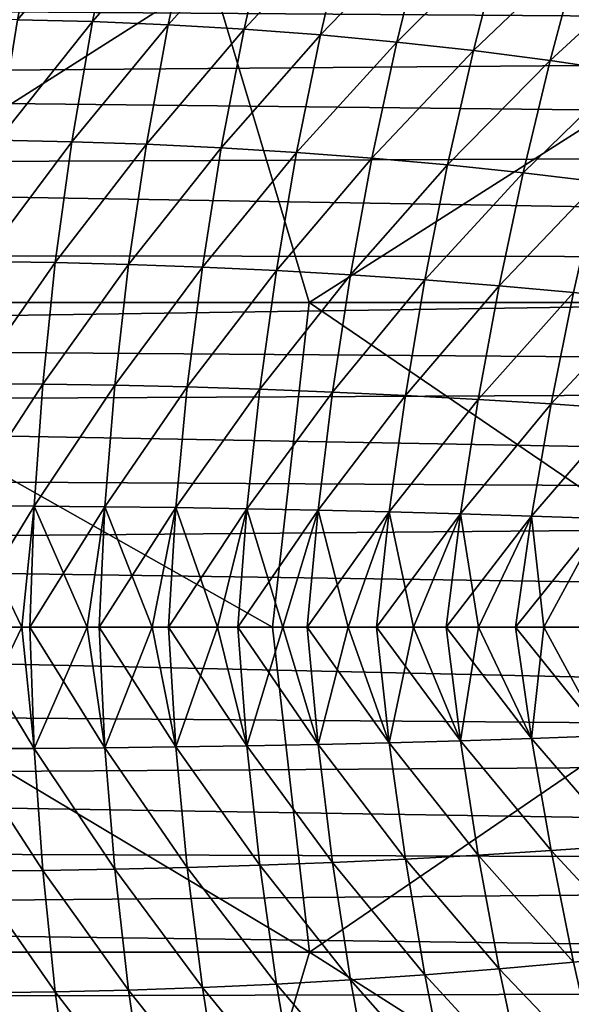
# Model space of a CAD drawing. Header units: metres. Extents: x -24 to 127, y -24 to 24.
# Tile 113 of 151: x 56 to 62, y -4 to 7. Entities that reach past the tile are written whole.
import ezdxf

# ---------------------------------------------------------------- set-up
doc = ezdxf.new("R2010")
doc.units = ezdxf.units.M
doc.layers.add('solid_12_381_051_XXX', color=7, linetype='CONTINUOUS')

msp = doc.modelspace()

# ---------------------------------------------------------------- linework, layer by layer
at = {"layer": 'solid_12_381_051_XXX'}
for points in [[(56.266895, 8.108844, 141.27121), (56.001263, 6.77131, 141.227097), (55.173412, 6.77805, 141.207947)], [(56.001225, 6.771316, 145.945221), (56.836948, 6.750392, 145.925232), (57.111618, 8.082739, 145.882019)], [(56.266895, 8.108844, 141.27121), (57.111656, 8.08273, 141.290298), (56.001263, 6.77131, 141.227097)], [(57.111656, 8.08273, 141.290298), (56.836983, 6.750385, 141.247086), (56.001263, 6.77131, 141.227097)], [(56.836948, 6.750392, 145.925232), (57.963226, 8.039577, 145.862152), (57.111618, 8.082739, 145.882019)], [(56.836948, 6.750392, 145.925232), (57.679203, 6.715106, 145.904449), (57.963226, 8.039577, 145.862152)], [(57.111656, 8.08273, 141.290298), (57.963261, 8.039568, 141.310165), (56.836983, 6.750385, 141.247086)], [(57.963261, 8.039568, 141.310165), (57.679237, 6.7151, 141.267868), (56.836983, 6.750385, 141.247086)], [(57.679203, 6.715106, 145.904449), (58.820164, 7.97919, 145.841507), (57.963226, 8.039577, 145.862152)], [(57.963261, 8.039568, 141.310165), (58.820198, 7.979181, 141.330811), (57.679237, 6.7151, 141.267868)], [(57.679203, 6.715106, 145.904449), (58.526642, 6.665282, 145.882874), (58.820164, 7.97919, 145.841507)], [(58.820198, 7.979181, 141.330811), (58.526676, 6.665274, 141.289444), (57.679237, 6.7151, 141.267868)], [(58.526642, 6.665282, 145.882874), (59.68092, 7.901405, 145.820114), (58.820164, 7.97919, 145.841507)], [(58.526642, 6.665282, 145.882874), (59.37793, 6.600738, 145.86055), (59.68092, 7.901405, 145.820114)], [(58.820198, 7.979181, 141.330811), (59.680958, 7.901395, 141.352203), (58.526676, 6.665274, 141.289444)], [(59.680958, 7.901395, 141.352203), (59.37796, 6.60073, 141.311768), (58.526676, 6.665274, 141.289444)], [(59.37793, 6.600738, 145.86055), (60.543987, 7.806046, 145.798004), (59.68092, 7.901405, 145.820114)], [(59.680958, 7.901395, 141.352203), (60.544022, 7.806036, 141.374313), (59.37796, 6.60073, 141.311768)], [(59.37793, 6.600738, 145.86055), (60.231716, 6.521298, 145.837479), (60.543987, 7.806046, 145.798004)], [(60.544022, 7.806036, 141.374313), (60.231747, 6.52129, 141.334839), (59.37796, 6.60073, 141.311768)], [(60.231716, 6.521298, 145.837479), (61.407852, 7.692938, 145.775192), (60.543987, 7.806046, 145.798004)], [(60.544022, 7.806036, 141.374313), (61.407883, 7.692927, 141.397125), (60.231747, 6.52129, 141.334839)], [(60.231716, 6.521298, 145.837479), (61.086658, 6.426783, 145.813705), (61.407852, 7.692938, 145.775192)], [(61.407883, 7.692927, 141.397125), (61.086689, 6.426774, 141.358612), (60.231747, 6.52129, 141.334839)], [(61.086658, 6.426783, 145.813705), (62.271, 7.561907, 145.751709), (61.407852, 7.692938, 145.775192)], [(61.407883, 7.692927, 141.397125), (62.27103, 7.561896, 141.420609), (61.086689, 6.426774, 141.358612)], [(99.190849, 6.554271, 97.287514), (35.71257, 7.005532, 97.420563), (99.902351, 7.642428, 97.628105)], [(61.086658, 6.426783, 145.813705), (61.941418, 6.317014, 145.78923), (62.271, 7.561907, 145.751709)], [(62.27103, 7.561896, 141.420609), (61.941444, 6.317005, 141.383087), (61.086689, 6.426774, 141.358612)], [(61.941418, 6.317014, 145.78923), (63.131916, 7.412811, 145.72757), (62.271, 7.561907, 145.751709)], [(62.27103, 7.561896, 141.420609), (63.131947, 7.4128, 141.444748), (61.941444, 6.317005, 141.383087)], [(61.941418, 6.317014, 145.78923), (62.794643, 6.191848, 145.764099), (63.131916, 7.412811, 145.72757)], [(63.131947, 7.4128, 141.444748), (62.79467, 6.191839, 141.408218), (61.941444, 6.317005, 141.383087)], [(52.440327, 3.619837, 116.543633), (58.163479, 7.255854, 116.419991), (51.360538, 7.255865, 116.4375)], [(52.440327, 3.619837, 116.543633), (59.253815, 3.619829, 116.529961), (58.163479, 7.255854, 116.419991)], [(59.253815, 3.619829, 116.529961), (64.962837, 7.255803, 116.377068), (58.163479, 7.255854, 116.419991)], [(59.253815, 3.619829, 116.529961), (66.061768, 3.619801, 116.492737), (64.962837, 7.255803, 116.377068)], [(99.190849, 6.554271, 97.287514), (36.185429, 6.052796, 97.147064), (35.71257, 7.005532, 97.420563)], [(55.781067, 5.426943, 145.981369), (56.836948, 6.750392, 145.925232), (56.001225, 6.771316, 145.945221)], [(55.781067, 5.426943, 145.981369), (56.605995, 5.410925, 145.960724), (56.836948, 6.750392, 145.925232)], [(56.001263, 6.77131, 141.227097), (56.836983, 6.750385, 141.247086), (55.781105, 5.426939, 141.190948)], [(56.836983, 6.750385, 141.247086), (56.606033, 5.410921, 141.211594), (55.781105, 5.426939, 141.190948)], [(56.605995, 5.410925, 145.960724), (57.679203, 6.715106, 145.904449), (56.836948, 6.750392, 145.925232)], [(56.605995, 5.410925, 145.960724), (57.43681, 5.383329, 145.939301), (57.679203, 6.715106, 145.904449)], [(56.836983, 6.750385, 141.247086), (57.679237, 6.7151, 141.267868), (56.606033, 5.410921, 141.211594)], [(57.679237, 6.7151, 141.267868), (57.436844, 5.383323, 141.233017), (56.606033, 5.410921, 141.211594)], [(57.43681, 5.383329, 145.939301), (58.526642, 6.665282, 145.882874), (57.679203, 6.715106, 145.904449)], [(57.679237, 6.7151, 141.267868), (58.526676, 6.665274, 141.289444), (57.436844, 5.383323, 141.233017)], [(57.43681, 5.383329, 145.939301), (58.272362, 5.343984, 145.917084), (58.526642, 6.665282, 145.882874)], [(58.526676, 6.665274, 141.289444), (58.272396, 5.343977, 141.255234), (57.436844, 5.383323, 141.233017)], [(58.272362, 5.343984, 145.917084), (59.37793, 6.600738, 145.86055), (58.526642, 6.665282, 145.882874)], [(58.272362, 5.343984, 145.917084), (59.111519, 5.292721, 145.894119), (59.37793, 6.600738, 145.86055)], [(58.526676, 6.665274, 141.289444), (59.37796, 6.60073, 141.311768), (58.272396, 5.343977, 141.255234)], [(59.37796, 6.60073, 141.311768), (59.111553, 5.292714, 141.278198), (58.272396, 5.343977, 141.255234)], [(59.111519, 5.292721, 145.894119), (60.231716, 6.521298, 145.837479), (59.37793, 6.600738, 145.86055)], [(59.37796, 6.60073, 141.311768), (60.231747, 6.52129, 141.334839), (59.111553, 5.292714, 141.278198)], [(98.588036, 5.368226, 96.979462), (36.185429, 6.052796, 97.147064), (99.190849, 6.554271, 97.287514)], [(59.111519, 5.292721, 145.894119), (59.953144, 5.229372, 145.870422), (60.231716, 6.521298, 145.837479)], [(60.231747, 6.52129, 141.334839), (59.953175, 5.229365, 141.301895), (59.111553, 5.292714, 141.278198)], [(59.953144, 5.229372, 145.870422), (61.086658, 6.426783, 145.813705), (60.231716, 6.521298, 145.837479)], [(60.231747, 6.52129, 141.334839), (61.086689, 6.426774, 141.358612), (59.953175, 5.229365, 141.301895)], [(59.953144, 5.229372, 145.870422), (60.796097, 5.153767, 145.846008), (61.086658, 6.426783, 145.813705)], [(61.086689, 6.426774, 141.358612), (60.796127, 5.153759, 141.326309), (59.953175, 5.229365, 141.301895)], [(60.796097, 5.153767, 145.846008), (61.941418, 6.317014, 145.78923), (61.086658, 6.426783, 145.813705)], [(61.086689, 6.426774, 141.358612), (61.941444, 6.317005, 141.383087), (60.796127, 5.153759, 141.326309)], [(60.796097, 5.153767, 145.846008), (61.63924, 5.065737, 145.820892), (61.941418, 6.317014, 145.78923)], [(61.941444, 6.317005, 141.383087), (61.639271, 5.06573, 141.351425), (60.796127, 5.153759, 141.326309)], [(61.63924, 5.065737, 145.820892), (62.794643, 6.191848, 145.764099), (61.941418, 6.317014, 145.78923)], [(61.941444, 6.317005, 141.383087), (62.79467, 6.191839, 141.408218), (61.639271, 5.06573, 141.351425)], [(61.63924, 5.065737, 145.820892), (62.481434, 4.965148, 145.795105), (62.794643, 6.191848, 145.764099)], [(62.79467, 6.191839, 141.408218), (62.481461, 4.96514, 141.377213), (61.639271, 5.06573, 141.351425)], [(98.588036, 5.368226, 96.979462), (36.576641, 5.111084, 96.922775), (36.185429, 6.052796, 97.147064)], [(55.607491, 4.075706, 146.009521), (56.605995, 5.410925, 145.960724), (55.781067, 5.426943, 145.981369)], [(55.607491, 4.075706, 146.009521), (56.42099, 4.064242, 145.988449), (56.605995, 5.410925, 145.960724)], [(55.781105, 5.426939, 141.190948), (56.606033, 5.410921, 141.211594), (55.607529, 4.075702, 141.162796)], [(56.606033, 5.410921, 141.211594), (56.421028, 4.064238, 141.183868), (55.607529, 4.075702, 141.162796)], [(56.42099, 4.064242, 145.988449), (57.43681, 5.383329, 145.939301), (56.605995, 5.410925, 145.960724)], [(56.42099, 4.064242, 145.988449), (57.239391, 4.044029, 145.966614), (57.43681, 5.383329, 145.939301)], [(56.606033, 5.410921, 141.211594), (57.436844, 5.383323, 141.233017), (56.421028, 4.064238, 141.183868)], [(57.436844, 5.383323, 141.233017), (57.239429, 4.044025, 141.205704), (56.421028, 4.064238, 141.183868)], [(57.239391, 4.044029, 145.966614), (58.272362, 5.343984, 145.917084), (57.43681, 5.383329, 145.939301)], [(57.436844, 5.383323, 141.233017), (58.272396, 5.343977, 141.255234), (57.239429, 4.044025, 141.205704)], [(98.102058, 4.094952, 96.729218), (36.576641, 5.111084, 96.922775), (98.588036, 5.368226, 96.979462)], [(57.239391, 4.044029, 145.966614), (58.061794, 4.014921, 145.944031), (58.272362, 5.343984, 145.917084)], [(58.272396, 5.343977, 141.255234), (58.061832, 4.014916, 141.228287), (57.239429, 4.044025, 141.205704)], [(58.061794, 4.014921, 145.944031), (59.111519, 5.292721, 145.894119), (58.272362, 5.343984, 145.917084)], [(58.061794, 4.014921, 145.944031), (58.887299, 3.97677, 145.9207), (59.111519, 5.292721, 145.894119)], [(58.272396, 5.343977, 141.255234), (59.111553, 5.292714, 141.278198), (58.061832, 4.014916, 141.228287)], [(59.111553, 5.292714, 141.278198), (58.887333, 3.976766, 141.251617), (58.061832, 4.014916, 141.228287)], [(58.887299, 3.97677, 145.9207), (59.953144, 5.229372, 145.870422), (59.111519, 5.292721, 145.894119)], [(59.111553, 5.292714, 141.278198), (59.953175, 5.229365, 141.301895), (58.887333, 3.976766, 141.251617)], [(58.887299, 3.97677, 145.9207), (59.715004, 3.929431, 145.896652), (59.953144, 5.229372, 145.870422)], [(59.953175, 5.229365, 141.301895), (59.715034, 3.929426, 141.275665), (58.887333, 3.976766, 141.251617)], [(59.715004, 3.929431, 145.896652), (60.796097, 5.153767, 145.846008), (59.953144, 5.229372, 145.870422)], [(59.953175, 5.229365, 141.301895), (60.796127, 5.153759, 141.326309), (59.715034, 3.929426, 141.275665)], [(98.102058, 4.094952, 96.729218), (36.897484, 4.158174, 96.738762), (36.576641, 5.111084, 96.922775)], [(59.715004, 3.929431, 145.896652), (60.544003, 3.872756, 145.871902), (60.796097, 5.153767, 145.846008)], [(60.796127, 5.153759, 141.326309), (60.544033, 3.872751, 141.300415), (59.715034, 3.929426, 141.275665)], [(60.544003, 3.872756, 145.871902), (61.63924, 5.065737, 145.820892), (60.796097, 5.153767, 145.846008)], [(60.544003, 3.872756, 145.871902), (61.373398, 3.806599, 145.846451), (61.63924, 5.065737, 145.820892)], [(60.796127, 5.153759, 141.326309), (61.639271, 5.06573, 141.351425), (60.544033, 3.872751, 141.300415)], [(61.639271, 5.06573, 141.351425), (61.373428, 3.806594, 141.325867), (60.544033, 3.872751, 141.300415)], [(61.373398, 3.806599, 145.846451), (62.481434, 4.965148, 145.795105), (61.63924, 5.065737, 145.820892)], [(61.639271, 5.06573, 141.351425), (62.481461, 4.96514, 141.377213), (61.373428, 3.806594, 141.325867)], [(61.373398, 3.806599, 145.846451), (62.202286, 3.730843, 145.820328), (62.481434, 4.965148, 145.795105)], [(62.481461, 4.96514, 141.377213), (62.202316, 3.730838, 141.35199), (61.373428, 3.806594, 141.325867)], [(98.102058, 4.094952, 96.729218), (37.147911, 3.200488, 96.595108), (36.897484, 4.158174, 96.738762)], [(97.747482, 2.75414, 96.541496), (37.147911, 3.200488, 96.595108), (98.102058, 4.094952, 96.729218)], [(55.479912, 2.717603, 146.029694), (56.42099, 4.064242, 145.988449), (55.607491, 4.075706, 146.009521)], [(55.479912, 2.717603, 146.029694), (56.280743, 2.710348, 146.008453), (56.42099, 4.064242, 145.988449)], [(55.607529, 4.075702, 141.162796), (56.421028, 4.064238, 141.183868), (55.47995, 2.717601, 141.142624)], [(56.421028, 4.064238, 141.183868), (56.280777, 2.710346, 141.163864), (55.47995, 2.717601, 141.142624)], [(56.280743, 2.710348, 146.008453), (57.239391, 4.044029, 145.966614), (56.42099, 4.064242, 145.988449)], [(56.421028, 4.064238, 141.183868), (57.239429, 4.044025, 141.205704), (56.280777, 2.710346, 141.163864)], [(56.280743, 2.710348, 146.008453), (57.085163, 2.697233, 145.986481), (57.239391, 4.044029, 145.966614)], [(57.239429, 4.044025, 141.205704), (57.085197, 2.69723, 141.185837), (56.280777, 2.710346, 141.163864)], [(57.085163, 2.697233, 145.986481), (58.061794, 4.014921, 145.944031), (57.239391, 4.044029, 145.966614)], [(57.085163, 2.697233, 145.986481), (57.89254, 2.678147, 145.963791), (58.061794, 4.014921, 145.944031)], [(57.239429, 4.044025, 141.205704), (58.061832, 4.014916, 141.228287), (57.085197, 2.69723, 141.185837)], [(58.061832, 4.014916, 141.228287), (57.89257, 2.678144, 141.208527), (57.085197, 2.69723, 141.185837)], [(57.89254, 2.678147, 145.963791), (58.887299, 3.97677, 145.9207), (58.061794, 4.014921, 145.944031)], [(57.89254, 2.678147, 145.963791), (58.70224, 2.652979, 145.940399), (58.887299, 3.97677, 145.9207)], [(58.061832, 4.014916, 141.228287), (58.887333, 3.976766, 141.251617), (57.89257, 2.678144, 141.208527)], [(58.887333, 3.976766, 141.251617), (58.702274, 2.652976, 141.231918), (57.89257, 2.678144, 141.208527)], [(58.70224, 2.652979, 145.940399), (59.715004, 3.929431, 145.896652), (58.887299, 3.97677, 145.9207)], [(58.887333, 3.976766, 141.251617), (59.715034, 3.929426, 141.275665), (58.702274, 2.652976, 141.231918)], [(58.70224, 2.652979, 145.940399), (59.513638, 2.621619, 145.916306), (59.715004, 3.929431, 145.896652)], [(59.715034, 3.929426, 141.275665), (59.513668, 2.621615, 141.256012), (58.702274, 2.652976, 141.231918)], [(59.513638, 2.621619, 145.916306), (60.544003, 3.872756, 145.871902), (59.715004, 3.929431, 145.896652)], [(59.513638, 2.621619, 145.916306), (60.326099, 2.583955, 145.891541), (60.544003, 3.872756, 145.871902)], [(59.715034, 3.929426, 141.275665), (60.544033, 3.872751, 141.300415), (59.513668, 2.621615, 141.256012)], [(60.544033, 3.872751, 141.300415), (60.32613, 2.583951, 141.280777), (59.513668, 2.621615, 141.256012)], [(60.326099, 2.583955, 145.891541), (61.373398, 3.806599, 145.846451), (60.544003, 3.872756, 145.871902)], [(60.544033, 3.872751, 141.300415), (61.373428, 3.806594, 141.325867), (60.32613, 2.583951, 141.280777)], [(60.326099, 2.583955, 145.891541), (61.138992, 2.539876, 145.866104), (61.373398, 3.806599, 145.846451)], [(61.373428, 3.806594, 141.325867), (61.139023, 2.539872, 141.306213), (60.32613, 2.583951, 141.280777)], [(61.138992, 2.539876, 145.866104), (62.202286, 3.730843, 145.820328), (61.373398, 3.806599, 145.846451)], [(61.373428, 3.806594, 141.325867), (62.202316, 3.730838, 141.35199), (61.139023, 2.539872, 141.306213)], [(61.138992, 2.539876, 145.866104), (61.951687, 2.489294, 145.839996), (62.202286, 3.730843, 145.820328)], [(62.202316, 3.730838, 141.35199), (61.951714, 2.48929, 141.332321), (61.139023, 2.539872, 141.306213)], [(61.951687, 2.489294, 145.839996), (63.029732, 3.645647, 145.793579), (62.202286, 3.730843, 145.820328)], [(61.951687, 2.489294, 145.839996), (62.763519, 2.432319, 145.813263), (63.029732, 3.645647, 145.793579)], [(62.202316, 3.730838, 141.35199), (63.029758, 3.645641, 141.378738), (61.951714, 2.48929, 141.332321)], [(63.029758, 3.645641, 141.378738), (62.763542, 2.432315, 141.359055), (61.951714, 2.48929, 141.332321)], [(52.440327, 3.619837, 116.543633), (53.18689, 0.000004, 116.572647), (58.842133, 0.000006, 116.56797)], [(52.440327, 3.619837, 116.543633), (58.842133, 0.000006, 116.56797), (59.253815, 3.619829, 116.529961)], [(59.253815, 3.619829, 116.529961), (58.842133, 0.000006, 116.56797), (64.560753, 0.000006, 116.543839)], [(59.253815, 3.619829, 116.529961), (64.560753, 0.000006, 116.543839), (66.061768, 3.619801, 116.492737)], [(97.747482, 2.75414, 96.541496), (37.293068, 2.465663, 96.511459), (37.147911, 3.200488, 96.595108)], [(97.534081, 1.384655, 96.429512), (37.293068, 2.465663, 96.511459), (97.747482, 2.75414, 96.541496)], [(55.398811, 1.352625, 146.041885), (56.280743, 2.710348, 146.008453), (55.479912, 2.717603, 146.029694)], [(55.398811, 1.352625, 146.041885), (56.18623, 1.349209, 146.020691), (56.280743, 2.710348, 146.008453)], [(55.47995, 2.717601, 141.142624), (56.280777, 2.710346, 141.163864), (55.398849, 1.352624, 141.130432)], [(56.280777, 2.710346, 141.163864), (56.186264, 1.349208, 141.151627), (55.398849, 1.352624, 141.130432)], [(56.18623, 1.349209, 146.020691), (57.085163, 2.697233, 145.986481), (56.280743, 2.710348, 146.008453)], [(56.18623, 1.349209, 146.020691), (56.975586, 1.342863, 145.99884), (57.085163, 2.697233, 145.986481)], [(56.280777, 2.710346, 141.163864), (57.085197, 2.69723, 141.185837), (56.186264, 1.349208, 141.151627)], [(57.085197, 2.69723, 141.185837), (56.97562, 1.342862, 141.173477), (56.186264, 1.349208, 141.151627)], [(56.975586, 1.342863, 145.99884), (57.89254, 2.678147, 145.963791), (57.085163, 2.697233, 145.986481)], [(56.975586, 1.342863, 145.99884), (57.766552, 1.333527, 145.976318), (57.89254, 2.678147, 145.963791)], [(57.085197, 2.69723, 141.185837), (57.89257, 2.678144, 141.208527), (56.97562, 1.342862, 141.173477)], [(57.89257, 2.678144, 141.208527), (57.766582, 1.333526, 141.195999), (56.97562, 1.342862, 141.173477)], [(57.766552, 1.333527, 145.976318), (58.70224, 2.652979, 145.940399), (57.89254, 2.678147, 145.963791)], [(57.766552, 1.333527, 145.976318), (58.558796, 1.321138, 145.95314), (58.70224, 2.652979, 145.940399)], [(57.89257, 2.678144, 141.208527), (58.702274, 2.652976, 141.231918), (57.766582, 1.333526, 141.195999)], [(58.702274, 2.652976, 141.231918), (58.55883, 1.321136, 141.219177), (57.766582, 1.333526, 141.195999)], [(58.558796, 1.321138, 145.95314), (59.513638, 2.621619, 145.916306), (58.70224, 2.652979, 145.940399)], [(58.702274, 2.652976, 141.231918), (59.513668, 2.621615, 141.256012), (58.55883, 1.321136, 141.219177)], [(58.558796, 1.321138, 145.95314), (59.351994, 1.305635, 145.929321), (59.513638, 2.621619, 145.916306)], [(59.513668, 2.621615, 141.256012), (59.352028, 1.305633, 141.242996), (58.55883, 1.321136, 141.219177)], [(59.351994, 1.305635, 145.929321), (60.326099, 2.583955, 145.891541), (59.513638, 2.621619, 145.916306)], [(59.351994, 1.305635, 145.929321), (60.145817, 1.286955, 145.904831), (60.326099, 2.583955, 145.891541)], [(59.513668, 2.621615, 141.256012), (60.32613, 2.583951, 141.280777), (59.352028, 1.305633, 141.242996)], [(60.32613, 2.583951, 141.280777), (60.145847, 1.286953, 141.267487), (59.352028, 1.305633, 141.242996)], [(60.145817, 1.286955, 145.904831), (61.138992, 2.539876, 145.866104), (60.326099, 2.583955, 145.891541)], [(60.145817, 1.286955, 145.904831), (60.93993, 1.265038, 145.879715), (61.138992, 2.539876, 145.866104)], [(60.32613, 2.583951, 141.280777), (61.139023, 2.539872, 141.306213), (60.145847, 1.286953, 141.267487)], [(61.139023, 2.539872, 141.306213), (60.939957, 1.265036, 141.292603), (60.145847, 1.286953, 141.267487)], [(60.93993, 1.265038, 145.879715), (61.951687, 2.489294, 145.839996), (61.138992, 2.539876, 145.866104)], [(61.139023, 2.539872, 141.306213), (61.951714, 2.48929, 141.332321), (60.939957, 1.265036, 141.292603)], [(97.534081, 1.384655, 96.429512), (37.39967, 1.722445, 96.449654), (37.293068, 2.465663, 96.511459)], [(60.93993, 1.265038, 145.879715), (61.734005, 1.239834, 145.853973), (61.951687, 2.489294, 145.839996)], [(61.951714, 2.48929, 141.332321), (61.734032, 1.239832, 141.318344), (60.939957, 1.265036, 141.292603)], [(61.734005, 1.239834, 145.853973), (62.763519, 2.432319, 145.813263), (61.951687, 2.489294, 145.839996)], [(61.734005, 1.239834, 145.853973), (62.527695, 1.211399, 145.827591), (62.763519, 2.432319, 145.813263)], [(61.951714, 2.48929, 141.332321), (62.763542, 2.432315, 141.359055), (61.734032, 1.239832, 141.318344)], [(62.763542, 2.432315, 141.359055), (62.527721, 1.211397, 141.344727), (61.734032, 1.239832, 141.318344)], [(97.534081, 1.384655, 96.429512), (37.474953, 0.863535, 96.405891), (37.39967, 1.722445, 96.449654)], [(97.534081, 1.384655, 96.429512), (97.463043, 0, 96.391296), (37.474953, 0.863535, 96.405891)], [(55.398849, 1.352624, 141.130432), (56.046913, 0.000003, 141.144638), (55.318829, 0.000003, 141.125031)], [(55.398811, 1.352625, 146.041885), (55.364471, 0.000003, 146.046082), (56.18623, 1.349209, 146.020691)], [(56.18623, 1.349209, 146.020691), (55.364471, 0.000003, 146.046082), (56.138039, 0.000003, 146.025177)], [(55.398849, 1.352624, 141.130432), (56.186264, 1.349208, 141.151627), (56.046913, 0.000003, 141.144638)], [(56.186264, 1.349208, 141.151627), (56.774982, 0.000003, 141.164795), (56.046913, 0.000003, 141.144638)], [(56.18623, 1.349209, 146.020691), (56.138039, 0.000003, 146.025177), (56.975586, 1.342863, 145.99884)], [(56.975586, 1.342863, 145.99884), (56.138039, 0.000003, 146.025177), (56.911591, 0.000003, 146.003693)], [(56.186264, 1.349208, 141.151627), (56.97562, 1.342862, 141.173477), (56.774982, 0.000003, 141.164795)], [(56.97562, 1.342862, 141.173477), (57.503036, 0.000003, 141.185471), (56.774982, 0.000003, 141.164795)], [(56.975586, 1.342863, 145.99884), (56.911591, 0.000003, 146.003693), (57.766552, 1.333527, 145.976318)], [(57.766552, 1.333527, 145.976318), (56.911591, 0.000003, 146.003693), (57.685127, 0.000003, 145.981598)], [(56.97562, 1.342862, 141.173477), (57.766582, 1.333526, 141.195999), (57.503036, 0.000003, 141.185471)], [(57.766582, 1.333526, 141.195999), (58.231075, 0.000003, 141.20668), (57.503036, 0.000003, 141.185471)], [(57.766552, 1.333527, 145.976318), (57.685127, 0.000003, 145.981598), (58.558796, 1.321138, 145.95314)], [(58.558796, 1.321138, 145.95314), (57.685127, 0.000003, 145.981598), (58.458649, 0.000003, 145.958908)], [(57.766582, 1.333526, 141.195999), (58.55883, 1.321136, 141.219177), (58.231075, 0.000003, 141.20668)], [(58.55883, 1.321136, 141.219177), (58.959095, 0.000003, 141.228409), (58.231075, 0.000003, 141.20668)], [(58.558796, 1.321138, 145.95314), (58.458649, 0.000003, 145.958908), (59.351994, 1.305635, 145.929321)], [(58.55883, 1.321136, 141.219177), (59.352028, 1.305633, 141.242996), (58.959095, 0.000003, 141.228409)], [(59.351994, 1.305635, 145.929321), (58.458649, 0.000003, 145.958908), (59.232151, 0.000003, 145.935608)], [(59.352028, 1.305633, 141.242996), (59.687099, 0.000003, 141.250687), (58.959095, 0.000003, 141.228409)], [(59.351994, 1.305635, 145.929321), (59.232151, 0.000003, 145.935608), (60.145817, 1.286955, 145.904831)], [(60.145817, 1.286955, 145.904831), (59.232151, 0.000003, 145.935608), (60.005634, 0.000003, 145.911728)], [(59.352028, 1.305633, 141.242996), (60.145847, 1.286953, 141.267487), (59.687099, 0.000003, 141.250687)], [(60.145847, 1.286953, 141.267487), (60.415085, 0.000003, 141.273483), (59.687099, 0.000003, 141.250687)], [(60.145817, 1.286955, 145.904831), (60.005634, 0.000003, 145.911728), (60.93993, 1.265038, 145.879715)], [(60.93993, 1.265038, 145.879715), (60.005634, 0.000003, 145.911728), (60.779099, 0.000003, 145.887238)], [(60.145847, 1.286953, 141.267487), (60.939957, 1.265036, 141.292603), (60.415085, 0.000003, 141.273483)], [(60.939957, 1.265036, 141.292603), (61.143055, 0.000003, 141.296814), (60.415085, 0.000003, 141.273483)], [(60.93993, 1.265038, 145.879715), (60.779099, 0.000003, 145.887238), (61.734005, 1.239834, 145.853973)], [(61.734005, 1.239834, 145.853973), (60.779099, 0.000003, 145.887238), (61.552547, 0.000003, 145.862152)], [(60.939957, 1.265036, 141.292603), (61.734032, 1.239832, 141.318344), (61.143055, 0.000003, 141.296814)], [(61.734032, 1.239832, 141.318344), (61.871006, 0.000003, 141.320663), (61.143055, 0.000003, 141.296814)], [(61.734005, 1.239834, 145.853973), (61.552547, 0.000003, 145.862152), (62.527695, 1.211399, 145.827591)], [(62.527695, 1.211399, 145.827591), (61.552547, 0.000003, 145.862152), (62.325974, 0.000003, 145.836472)], [(61.734032, 1.239832, 141.318344), (62.527721, 1.211397, 141.344727), (61.871006, 0.000003, 141.320663)], [(62.527721, 1.211397, 141.344727), (62.598942, 0.000003, 141.345047), (61.871006, 0.000003, 141.320663)], [(97.463043, 0, 96.391296), (37.499977, -0.000001, 96.391296), (37.474953, 0.863535, 96.405891)], [(52.441444, -3.619838, 116.543633), (59.254837, -3.61983, 116.529953), (53.18689, 0.000004, 116.572647)], [(59.254837, -3.61983, 116.529953), (58.842133, 0.000006, 116.56797), (53.18689, 0.000004, 116.572647)], [(55.318829, 0.000003, 141.125031), (56.046913, 0.000003, 141.144638), (55.398659, -1.352619, 141.130432)], [(56.186207, -1.349204, 146.020691), (56.138039, 0.000003, 146.025177), (55.364471, 0.000003, 146.046082)], [(55.398811, -1.35262, 146.041885), (56.186207, -1.349204, 146.020691), (55.364471, 0.000003, 146.046082)], [(56.046913, 0.000003, 141.144638), (56.186085, -1.349203, 141.151611), (55.398659, -1.352619, 141.130432)], [(56.046913, 0.000003, 141.144638), (56.774982, 0.000003, 141.164795), (56.186085, -1.349203, 141.151611)], [(56.975544, -1.342858, 145.99884), (56.911591, 0.000003, 146.003693), (56.138039, 0.000003, 146.025177)], [(56.186207, -1.349204, 146.020691), (56.975544, -1.342858, 145.99884), (56.138039, 0.000003, 146.025177)], [(56.774982, 0.000003, 141.164795), (56.975449, -1.342858, 141.173462), (56.186085, -1.349203, 141.151611)], [(56.774982, 0.000003, 141.164795), (57.503036, 0.000003, 141.185471), (56.975449, -1.342858, 141.173462)], [(57.766487, -1.333523, 145.976334), (57.685127, 0.000003, 145.981598), (56.911591, 0.000003, 146.003693)], [(56.975544, -1.342858, 145.99884), (57.766487, -1.333523, 145.976334), (56.911591, 0.000003, 146.003693)], [(57.503036, 0.000003, 141.185471), (57.766426, -1.333522, 141.195984), (56.975449, -1.342858, 141.173462)], [(57.503036, 0.000003, 141.185471), (58.231075, 0.000003, 141.20668), (57.766426, -1.333522, 141.195984)], [(58.558716, -1.321134, 145.953156), (58.458649, 0.000003, 145.958908), (57.685127, 0.000003, 145.981598)], [(57.766487, -1.333523, 145.976334), (58.558716, -1.321134, 145.953156), (57.685127, 0.000003, 145.981598)], [(58.231075, 0.000003, 141.20668), (58.558681, -1.321134, 141.219162), (57.766426, -1.333522, 141.195984)], [(58.231075, 0.000003, 141.20668), (58.959095, 0.000003, 141.228409), (58.558681, -1.321134, 141.219162)], [(59.351894, -1.305632, 145.929321), (59.232151, 0.000003, 145.935608), (58.458649, 0.000003, 145.958908)], [(58.558716, -1.321134, 145.953156), (59.351894, -1.305632, 145.929321), (58.458649, 0.000003, 145.958908)], [(58.959095, 0.000003, 141.228409), (59.351891, -1.305631, 141.242996), (58.558681, -1.321134, 141.219162)], [(59.254837, -3.61983, 116.529953), (64.560753, 0.000006, 116.543839), (58.842133, 0.000006, 116.56797)], [(58.959095, 0.000003, 141.228409), (59.687099, 0.000003, 141.250687), (59.351891, -1.305631, 141.242996)], [(60.145691, -1.286953, 145.904846), (60.005634, 0.000003, 145.911728), (59.232151, 0.000003, 145.935608)], [(59.351894, -1.305632, 145.929321), (60.145691, -1.286953, 145.904846), (59.232151, 0.000003, 145.935608)], [(59.254837, -3.61983, 116.529953), (66.062691, -3.619802, 116.492737), (64.560753, 0.000006, 116.543839)], [(59.687099, 0.000003, 141.250687), (60.145718, -1.286951, 141.267471), (59.351891, -1.305631, 141.242996)], [(59.687099, 0.000003, 141.250687), (60.415085, 0.000003, 141.273483), (60.145718, -1.286951, 141.267471)], [(60.939785, -1.265037, 145.87973), (60.779099, 0.000003, 145.887238), (60.005634, 0.000003, 145.911728)], [(60.145691, -1.286953, 145.904846), (60.939785, -1.265037, 145.87973), (60.005634, 0.000003, 145.911728)], [(60.415085, 0.000003, 141.273483), (60.939842, -1.265034, 141.292587), (60.145718, -1.286951, 141.267471)], [(60.415085, 0.000003, 141.273483), (61.143055, 0.000003, 141.296814), (60.939842, -1.265034, 141.292587)], [(61.733841, -1.239834, 145.853973), (61.552547, 0.000003, 145.862152), (60.779099, 0.000003, 145.887238)], [(60.939785, -1.265037, 145.87973), (61.733841, -1.239834, 145.853973), (60.779099, 0.000003, 145.887238)], [(61.143055, 0.000003, 141.296814), (61.733929, -1.23983, 141.318344), (60.939842, -1.265034, 141.292587)], [(61.143055, 0.000003, 141.296814), (61.871006, 0.000003, 141.320663), (61.733929, -1.23983, 141.318344)], [(62.527512, -1.211401, 145.827606), (62.325974, 0.000003, 145.836472), (61.552547, 0.000003, 145.862152)], [(61.733841, -1.239834, 145.853973), (62.527512, -1.211401, 145.827606), (61.552547, 0.000003, 145.862152)], [(61.871006, 0.000003, 141.320663), (62.527626, -1.211396, 141.344727), (61.733929, -1.23983, 141.318344)], [(61.871006, 0.000003, 141.320663), (62.598942, 0.000003, 141.345047), (62.527626, -1.211396, 141.344727)], [(97.530144, -1.34535, 96.427193), (37.474953, -0.863557, 96.405891), (37.499977, -0.000001, 96.391296)], [(97.530144, -1.34535, 96.427193), (37.499977, -0.000001, 96.391296), (97.463043, 0, 96.391296)], [(97.530144, -1.34535, 96.427193), (37.399601, -1.722442, 96.449654), (37.474953, -0.863557, 96.405891)], [(58.558681, -1.321134, 141.219162), (59.351891, -1.305631, 141.242996), (59.513557, -2.621615, 141.255997)], [(59.513409, -2.621624, 145.916321), (59.351894, -1.305632, 145.929321), (58.558716, -1.321134, 145.953156)], [(59.351891, -1.305631, 141.242996), (60.145718, -1.286951, 141.267471), (60.326035, -2.583951, 141.280777)], [(59.351891, -1.305631, 141.242996), (60.326035, -2.583951, 141.280777), (59.513557, -2.621615, 141.255997)], [(60.325829, -2.583964, 145.891556), (60.145691, -1.286953, 145.904846), (59.351894, -1.305632, 145.929321)], [(59.513409, -2.621624, 145.916321), (60.325829, -2.583964, 145.891556), (59.351894, -1.305632, 145.929321)], [(61.13868, -2.539889, 145.866104), (60.939785, -1.265037, 145.87973), (60.145691, -1.286953, 145.904846)], [(60.325829, -2.583964, 145.891556), (61.13868, -2.539889, 145.866104), (60.145691, -1.286953, 145.904846)], [(60.145718, -1.286951, 141.267471), (60.939842, -1.265034, 141.292587), (61.138943, -2.539872, 141.306213)], [(60.145718, -1.286951, 141.267471), (61.138943, -2.539872, 141.306213), (60.326035, -2.583951, 141.280777)], [(61.951332, -2.489313, 145.840012), (61.733841, -1.239834, 145.853973), (60.939785, -1.265037, 145.87973)], [(61.13868, -2.539889, 145.866104), (61.951332, -2.489313, 145.840012), (60.939785, -1.265037, 145.87973)], [(60.939842, -1.265034, 141.292587), (61.733929, -1.23983, 141.318344), (61.951649, -2.48929, 141.332321)], [(60.939842, -1.265034, 141.292587), (61.951649, -2.48929, 141.332321), (61.138943, -2.539872, 141.306213)], [(62.763123, -2.432344, 145.813278), (62.527512, -1.211401, 145.827606), (61.733841, -1.239834, 145.853973)], [(61.951332, -2.489313, 145.840012), (62.763123, -2.432344, 145.813278), (61.733841, -1.239834, 145.853973)], [(61.733929, -1.23983, 141.318344), (62.527626, -1.211396, 141.344727), (62.763496, -2.432314, 141.359055)], [(61.733929, -1.23983, 141.318344), (62.763496, -2.432314, 141.359055), (61.951649, -2.48929, 141.332321)], [(97.530144, -1.34535, 96.427193), (97.732628, -2.682199, 96.533661), (37.399601, -1.722442, 96.449654)], [(55.398659, -1.352619, 141.130432), (56.186085, -1.349203, 141.151611), (56.280605, -2.710343, 141.163864)], [(55.398659, -1.352619, 141.130432), (56.280605, -2.710343, 141.163864), (55.479759, -2.717597, 141.142624)], [(56.280682, -2.710344, 146.008453), (56.186207, -1.349204, 146.020691), (55.398811, -1.35262, 146.041885)], [(55.479889, -2.717598, 146.029694), (56.280682, -2.710344, 146.008453), (55.398811, -1.35262, 146.041885)], [(56.186085, -1.349203, 141.151611), (56.975449, -1.342858, 141.173462), (57.085037, -2.697228, 141.185837)], [(56.186085, -1.349203, 141.151611), (57.085037, -2.697228, 141.185837), (56.280605, -2.710343, 141.163864)], [(57.08506, -2.697231, 145.986481), (56.975544, -1.342858, 145.99884), (56.186207, -1.349204, 146.020691)], [(56.280682, -2.710344, 146.008453), (57.08506, -2.697231, 145.986481), (56.186207, -1.349204, 146.020691)], [(56.975449, -1.342858, 141.173462), (57.766426, -1.333522, 141.195984), (57.892429, -2.678143, 141.208527)], [(56.975449, -1.342858, 141.173462), (57.892429, -2.678143, 141.208527), (57.085037, -2.697228, 141.185837)], [(57.892395, -2.678147, 145.963791), (57.766487, -1.333523, 145.976334), (56.975544, -1.342858, 145.99884)], [(57.08506, -2.697231, 145.986481), (57.892395, -2.678147, 145.963791), (56.975544, -1.342858, 145.99884)], [(57.766426, -1.333522, 141.195984), (58.558681, -1.321134, 141.219162), (58.702148, -2.652976, 141.231918)], [(57.766426, -1.333522, 141.195984), (58.702148, -2.652976, 141.231918), (57.892429, -2.678143, 141.208527)], [(58.702053, -2.652981, 145.940399), (58.558716, -1.321134, 145.953156), (57.766487, -1.333523, 145.976334)], [(57.892395, -2.678147, 145.963791), (58.702053, -2.652981, 145.940399), (57.766487, -1.333523, 145.976334)], [(58.558681, -1.321134, 141.219162), (59.513557, -2.621615, 141.255997), (58.702148, -2.652976, 141.231918)], [(58.702053, -2.652981, 145.940399), (59.513409, -2.621624, 145.916321), (58.558716, -1.321134, 145.953156)], [(97.732628, -2.682199, 96.533661), (37.292889, -2.465645, 96.511459), (37.399601, -1.722442, 96.449654)], [(97.732628, -2.682199, 96.533661), (37.147846, -3.20048, 96.595108), (37.292889, -2.465645, 96.511459)], [(62.202126, -3.730855, 145.820343), (61.951332, -2.489313, 145.840012), (61.13868, -2.539889, 145.866104)], [(61.138943, -2.539872, 141.306213), (61.951649, -2.48929, 141.332321), (62.202057, -3.730859, 141.351974)], [(63.029552, -3.645663, 145.793579), (62.763123, -2.432344, 145.813278), (61.951332, -2.489313, 145.840012)], [(62.202126, -3.730855, 145.820343), (63.029552, -3.645663, 145.793579), (61.951332, -2.489313, 145.840012)], [(61.951649, -2.48929, 141.332321), (62.763496, -2.432314, 141.359055), (63.029491, -3.645666, 141.378738)], [(61.951649, -2.48929, 141.332321), (63.029491, -3.645666, 141.378738), (62.202057, -3.730859, 141.351974)], [(59.714901, -3.929434, 145.896667), (59.513409, -2.621624, 145.916321), (58.702053, -2.652981, 145.940399)], [(58.702148, -2.652976, 141.231918), (59.513557, -2.621615, 141.255997), (59.71479, -3.929437, 141.27565)], [(60.54388, -3.872762, 145.871902), (60.325829, -2.583964, 145.891556), (59.513409, -2.621624, 145.916321)], [(59.714901, -3.929434, 145.896667), (60.54388, -3.872762, 145.871902), (59.513409, -2.621624, 145.916321)], [(59.513557, -2.621615, 141.255997), (60.326035, -2.583951, 141.280777), (60.543785, -3.872766, 141.300415)], [(59.513557, -2.621615, 141.255997), (60.543785, -3.872766, 141.300415), (59.71479, -3.929437, 141.27565)], [(61.373257, -3.806608, 145.846451), (61.13868, -2.539889, 145.866104), (60.325829, -2.583964, 145.891556)], [(60.54388, -3.872762, 145.871902), (61.373257, -3.806608, 145.846451), (60.325829, -2.583964, 145.891556)], [(60.326035, -2.583951, 141.280777), (61.138943, -2.539872, 141.306213), (61.373173, -3.806612, 141.325851)], [(60.326035, -2.583951, 141.280777), (61.373173, -3.806612, 141.325851), (60.543785, -3.872766, 141.300415)], [(61.373257, -3.806608, 145.846451), (62.202126, -3.730855, 145.820343), (61.13868, -2.539889, 145.866104)], [(61.138943, -2.539872, 141.306213), (62.202057, -3.730859, 141.351974), (61.373173, -3.806612, 141.325851)], [(97.732628, -2.682199, 96.533661), (98.070137, -3.994108, 96.712074), (37.147846, -3.20048, 96.595108)], [(55.479759, -2.717597, 141.142624), (56.280605, -2.710343, 141.163864), (56.420807, -4.064238, 141.183853)], [(55.479759, -2.717597, 141.142624), (56.420807, -4.064238, 141.183853), (55.607315, -4.0757, 141.162796)], [(56.420971, -4.064238, 145.988449), (56.280682, -2.710344, 146.008453), (55.479889, -2.717598, 146.029694)], [(55.607491, -4.075702, 146.009521), (56.420971, -4.064238, 145.988449), (55.479889, -2.717598, 146.029694)], [(56.280605, -2.710343, 141.163864), (57.085037, -2.697228, 141.185837), (57.239201, -4.044027, 141.205688)], [(56.280605, -2.710343, 141.163864), (57.239201, -4.044027, 141.205688), (56.420807, -4.064238, 141.183853)], [(57.239353, -4.044026, 145.966614), (57.08506, -2.697231, 145.986481), (56.280682, -2.710344, 146.008453)], [(56.420971, -4.064238, 145.988449), (57.239353, -4.044026, 145.966614), (56.280682, -2.710344, 146.008453)], [(57.085037, -2.697228, 141.185837), (57.892429, -2.678143, 141.208527), (58.0616, -4.014922, 141.228271)], [(57.085037, -2.697228, 141.185837), (58.0616, -4.014922, 141.228271), (57.239201, -4.044027, 141.205688)], [(58.061737, -4.014919, 145.944031), (57.892395, -2.678147, 145.963791), (57.08506, -2.697231, 145.986481)], [(57.239353, -4.044026, 145.966614), (58.061737, -4.014919, 145.944031), (57.08506, -2.697231, 145.986481)], [(58.887218, -3.976771, 145.920715), (58.702053, -2.652981, 145.940399), (57.892395, -2.678147, 145.963791)], [(58.061737, -4.014919, 145.944031), (58.887218, -3.976771, 145.920715), (57.892395, -2.678147, 145.963791)], [(57.892429, -2.678143, 141.208527), (58.702148, -2.652976, 141.231918), (58.887096, -3.976774, 141.251602)], [(57.892429, -2.678143, 141.208527), (58.887096, -3.976774, 141.251602), (58.0616, -4.014922, 141.228271)], [(58.887218, -3.976771, 145.920715), (59.714901, -3.929434, 145.896667), (58.702053, -2.652981, 145.940399)], [(58.702148, -2.652976, 141.231918), (59.71479, -3.929437, 141.27565), (58.887096, -3.976774, 141.251602)], [(98.070137, -3.994108, 96.712074), (36.897583, -4.157905, 96.738716), (37.147846, -3.20048, 96.595108)], [(51.365871, -7.255867, 116.437508), (58.168335, -7.255855, 116.419968), (52.441444, -3.619838, 116.543633)], [(58.168335, -7.255855, 116.419968), (59.254837, -3.61983, 116.529953), (52.441444, -3.619838, 116.543633)], [(58.168335, -7.255855, 116.419968), (64.967209, -7.255804, 116.377037), (59.254837, -3.61983, 116.529953)], [(64.967209, -7.255804, 116.377037), (66.062691, -3.619802, 116.492737), (59.254837, -3.61983, 116.529953)], [(61.373173, -3.806612, 141.325851), (62.202057, -3.730859, 141.351974), (62.481297, -4.965158, 141.377213)], [(62.48106, -4.965193, 145.795105), (62.202126, -3.730855, 145.820343), (61.373257, -3.806608, 145.846451)], [(60.543785, -3.872766, 141.300415), (61.373173, -3.806612, 141.325851), (61.639099, -5.065745, 141.351425)], [(61.638908, -5.065772, 145.820908), (61.373257, -3.806608, 145.846451), (60.54388, -3.872762, 145.871902)], [(61.373173, -3.806612, 141.325851), (62.481297, -4.965158, 141.377213), (61.639099, -5.065745, 141.351425)], [(61.638908, -5.065772, 145.820908), (62.48106, -4.965193, 145.795105), (61.373257, -3.806608, 145.846451)], [(58.887096, -3.976774, 141.251602), (59.71479, -3.929437, 141.27565), (59.952995, -5.229376, 141.301895)], [(59.9529, -5.229388, 145.870422), (59.714901, -3.929434, 145.896667), (58.887218, -3.976771, 145.920715)], [(59.71479, -3.929437, 141.27565), (60.543785, -3.872766, 141.300415), (60.795952, -5.153773, 141.326309)], [(59.71479, -3.929437, 141.27565), (60.795952, -5.153773, 141.326309), (59.952995, -5.229376, 141.301895)], [(60.795811, -5.153791, 145.846008), (60.54388, -3.872762, 145.871902), (59.714901, -3.929434, 145.896667)], [(59.9529, -5.229388, 145.870422), (60.795811, -5.153791, 145.846008), (59.714901, -3.929434, 145.896667)], [(60.543785, -3.872766, 141.300415), (61.639099, -5.065745, 141.351425), (60.795952, -5.153773, 141.326309)], [(60.795811, -5.153791, 145.846008), (61.638908, -5.065772, 145.820908), (60.54388, -3.872762, 145.871902)], [(98.070137, -3.994108, 96.712074), (98.54203, -5.263302, 96.955902), (36.897583, -4.157905, 96.738716)], [(56.420807, -4.064238, 141.183853), (57.239201, -4.044027, 141.205688), (57.436649, -5.383327, 141.233017)], [(57.436699, -5.38333, 145.939301), (57.239353, -4.044026, 145.966614), (56.420971, -4.064238, 145.988449)], [(57.239201, -4.044027, 141.205688), (58.0616, -4.014922, 141.228271), (58.272205, -5.343984, 141.255234)], [(57.239201, -4.044027, 141.205688), (58.272205, -5.343984, 141.255234), (57.436649, -5.383327, 141.233017)], [(58.272209, -5.343988, 145.917084), (58.061737, -4.014919, 145.944031), (57.239353, -4.044026, 145.966614)], [(57.436699, -5.38333, 145.939301), (58.272209, -5.343988, 145.917084), (57.239353, -4.044026, 145.966614)], [(58.0616, -4.014922, 141.228271), (58.887096, -3.976774, 141.251602), (59.111366, -5.292723, 141.278183)], [(58.0616, -4.014922, 141.228271), (59.111366, -5.292723, 141.278183), (58.272205, -5.343984, 141.255234)], [(59.11132, -5.292731, 145.894135), (58.887218, -3.976771, 145.920715), (58.061737, -4.014919, 145.944031)], [(58.272209, -5.343988, 145.917084), (59.11132, -5.292731, 145.894135), (58.061737, -4.014919, 145.944031)], [(58.887096, -3.976774, 141.251602), (59.952995, -5.229376, 141.301895), (59.111366, -5.292723, 141.278183)], [(59.11132, -5.292731, 145.894135), (59.9529, -5.229388, 145.870422), (58.887218, -3.976771, 145.920715)], [(98.54203, -5.263302, 96.955902), (36.576748, -5.110821, 96.922722), (36.897583, -4.157905, 96.738716)], [(55.607315, -4.0757, 141.162796), (56.420807, -4.064238, 141.183853), (56.605835, -5.410922, 141.211594)], [(55.607315, -4.0757, 141.162796), (56.605835, -5.410922, 141.211594), (55.780899, -5.426937, 141.190948)], [(56.60593, -5.410924, 145.960724), (56.420971, -4.064238, 145.988449), (55.607491, -4.075702, 146.009521)], [(55.781044, -5.42694, 145.981369), (56.60593, -5.410924, 145.960724), (55.607491, -4.075702, 146.009521)], [(56.420807, -4.064238, 141.183853), (57.436649, -5.383327, 141.233017), (56.605835, -5.410922, 141.211594)], [(56.60593, -5.410924, 145.960724), (57.436699, -5.38333, 145.939301), (56.420971, -4.064238, 145.988449)]]:
    msp.add_3dface(points, dxfattribs=at)

doc.saveas('drawing.dxf')
